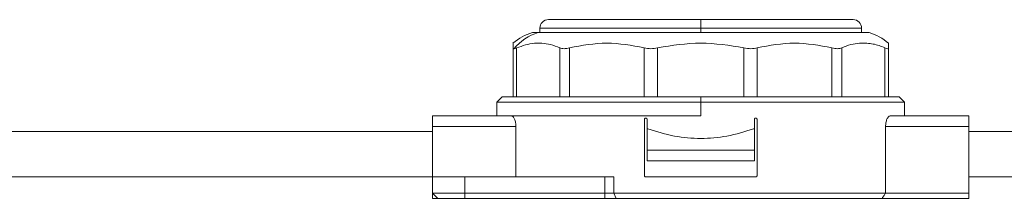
# Model space of a CAD drawing. Header units: millimetres. Extents: x -445 to 1924, y -59 to 420.
# Tile 34 of 40: x 1108 to 1200, y 158 to 175. Entities that reach past the tile are written whole.
import ezdxf

# ---------------------------------------------------------------- set-up
doc = ezdxf.new("R2010")
doc.units = ezdxf.units.MM

# ---------------------------------------------------------------- blocks, each defined once
blk = doc.blocks.new('Drawing View6')
at = {"color": 7, "linetype": 'Continuous', "lineweight": 18}
for p, q in [((128.3, 21.575), (142.5, 21.575)), ((142.5, 21.575), (156.7, 21.575)), ((142.5, 21.575), (142.5, 20.775)), ((126.81, 20.375), (127.345, 20.375)), ((127.345, 20.375), (158.19, 20.375)), ((127.5, 20.775), (127.5, 20.375)), ((127.5, 20.775), (142.5, 20.775)), ((142.5, 20.375), (142.5, 20.775)), ((142.5, 20.775), (157.5, 20.775)), ((157.5, 20.375), (157.5, 20.775)), ((125, 14.375), (125, 18.94)), ((125.335, 14.375), (125.335, 18.94)), ((129.354, 14.375), (129.354, 18.94)), ((130.269, 14.375), (130.269, 18.94)), ((137.231, 14.375), (137.231, 18.94)), ((138.481, 14.375), (138.481, 18.94)), ((146.519, 14.375), (146.519, 18.94)), ((147.769, 14.375), (147.769, 18.94)), ((154.731, 14.375), (154.731, 18.94)), ((155.646, 14.375), (155.646, 18.94)), ((159.665, 14.375), (159.665, 18.94)), ((160, 14.375), (160, 18.94)), ((124, 14.375), (123.5, 13.875)), ((123.5, 13.875), (123.5, 12.575)), ((123.5, 13.875), (142.5, 13.875)), ((124, 14.375), (142.5, 14.375)), ((161, 14.375), (142.5, 14.375)), ((142.5, 14.375), (142.5, 13.875)), ((142.5, 12.575), (142.5, 13.875)), ((142.5, 13.875), (161.5, 13.875)), ((161.5, 13.875), (161, 14.375)), ((161.5, 12.575), (161.5, 13.875)), ((117.5, 12.575), (124.836, 12.575)), ((117.5, 11.575), (117.5, 12.575)), ((124.836, 12.575), (142.5, 12.575)), ((137.25, 7), (137.25, 12.25)), ((137.5, 12.25), (137.5, 11.375)), ((147.5, 12.25), (147.5, 11.375)), ((147.75, 7), (147.75, 12.25)), ((160.164, 12.575), (167.5, 12.575)), ((167.5, 12.575), (167.5, 11.575)), ((42.388, 11.125), (117.5, 11.125)), ((117.5, 11.575), (125.266, 11.575)), ((117.5, 6.875), (117.5, 11.575)), ((125.266, 6.875), (125.266, 11.575)), ((137.5, 9.375), (137.5, 11.375)), ((137.5, 11.375), (137.573, 11.375)), ((147.427, 11.375), (147.5, 11.375)), ((147.5, 11.375), (147.5, 9.375)), ((159.734, 5.375), (159.734, 11.575)), ((159.734, 11.575), (167.5, 11.575)), ((167.5, 5.375), (167.5, 11.575)), ((167.5, 11.125), (317.5, 11.125)), ((147.5, 9.375), (137.5, 9.375)), ((137.5, 8.375), (137.5, 9.375)), ((147.5, 8.375), (147.5, 9.375)), ((147.5, 8.375), (137.5, 8.375)), ((42.388, 6.875), (117.5, 6.875)), ((117.5, 5.375), (117.5, 6.875)), ((117.5, 6.875), (120.5, 6.875)), ((120.5, 5.375), (120.5, 6.875)), ((133.556, 6.875), (120.5, 6.875)), ((133.556, 5.375), (133.556, 6.875)), ((133.556, 6.875), (134.408, 6.875)), ((134.408, 5.375), (134.408, 6.875)), ((137.375, 6.875), (147.625, 6.875)), ((167.5, 6.875), (317.5, 6.875)), ((120.5, 5.375), (117.5, 5.375)), ((118, 4.875), (117.5, 5.375)), ((117.5, 5.375), (117.5, 4.875)), ((117.5, 4.875), (118, 4.875)), ((120.5, 4.875), (118, 4.875)), ((120.5, 4.875), (120.5, 5.375)), ((133.556, 5.375), (120.5, 5.375)), ((133.556, 4.875), (120.5, 4.875)), ((134.408, 5.375), (133.556, 5.375)), ((133.556, 4.875), (133.556, 5.375)), ((134.621, 4.875), (133.556, 4.875)), ((159.734, 5.375), (134.408, 5.375)), ((134.621, 4.875), (134.408, 5.375)), ((159.412, 4.875), (134.621, 4.875)), ((159.412, 4.875), (167.5, 4.875)), ((159.734, 5.375), (167.5, 5.375)), ((167.5, 5.375), (167.5, 4.875))]:
    blk.add_line(p, q, dxfattribs=at)
for centre, radius, start, end in [((128.3, 20.775), 0.8, 90, 180), ((156.7, 20.775), 0.8, 0, 90), ((128.338, 15.457), 5.15, 107.25492, 130.49862), ((128.874, 15.655), 4.962, 107.9561, 139.78607), ((156.662, 15.457), 5.15, 49.51831, 72.74508)]:
    blk.add_arc(centre, radius, start, end, dxfattribs=at)
for points, knots in [([(125, 18.94), (125, 19.018), (125, 19.176), (125, 19.305), (125, 19.376), (125, 19.37), (125, 19.367)], [0, 0, 0, 0, 0.270801, 0.549911, 0.830383, 1, 1, 1, 1]), ([(129.354, 18.94), (129.071, 19.055), (128.521, 19.277), (127.729, 19.379), (126.667, 19.397), (125.886, 19.129), (125.335, 18.94)], [0, 0, 0, 0, 0.21393, 0.414834, 0.587057, 1, 1, 1, 1]), ([(137.231, 18.94), (136.07, 19.16), (133.749, 19.598), (131.429, 19.16), (130.269, 18.94)], [0, 0, 0, 0, 0.500234, 1, 1, 1, 1]), ([(146.519, 18.94), (145.18, 19.16), (142.5, 19.598), (139.821, 19.16), (138.481, 18.94)], [0, 0, 0, 0, 0.499933, 1, 1, 1, 1]), ([(154.731, 18.94), (153.571, 19.159), (151.251, 19.598), (148.93, 19.16), (147.769, 18.94)], [0, 0, 0, 0, 0.499632, 1, 1, 1, 1]), ([(159.665, 18.94), (159.486, 19.018), (159.123, 19.175), (158.566, 19.307), (157.959, 19.384), (157.269, 19.381), (156.479, 19.277), (155.93, 19.055), (155.646, 18.94)], [0, 0, 0, 0, 0.135419, 0.274991, 0.415244, 0.585607, 0.785782, 1, 1, 1, 1]), ([(160, 19.367), (160, 19.369), (160, 19.376), (160, 19.273), (160, 19.054), (160, 18.94)], [0, 0, 0, 0, 0.171076, 0.571477, 1, 1, 1, 1]), ([(125, 18.94), (125.005, 18.914), (125.012, 18.868), (125.063, 18.861), (125.085, 18.858)], [0, 0, 0, 0, 0.573868, 1, 1, 1, 1]), ([(125.085, 18.858), (125.121, 18.863), (125.186, 18.871), (125.288, 18.919), (125.335, 18.94)], [0, 0, 0, 0, 0.54545, 1, 1, 1, 1]), ([(124.836, 12.575), (124.891, 12.559), (124.997, 12.528), (125.12, 12.33), (125.194, 12.124), (125.235, 11.951), (125.261, 11.766), (125.265, 11.638), (125.266, 11.575)], [0, 0, 0, 0, 0.264435, 0.519877, 0.644509, 0.766809, 0.883924, 1, 1, 1, 1]), ([(137.25, 12.25), (137.251, 12.264), (137.254, 12.291), (137.274, 12.327), (137.304, 12.356), (137.34, 12.372), (137.364, 12.374), (137.375, 12.375)], [0, 0, 0, 0, 0.204476, 0.408827, 0.616694, 0.832234, 1, 1, 1, 1]), ([(137.375, 12.375), (137.389, 12.374), (137.418, 12.371), (137.457, 12.348), (137.485, 12.314), (137.498, 12.28), (137.5, 12.258), (137.5, 12.25)], [0, 0, 0, 0, 0.225045, 0.450236, 0.671063, 0.884001, 1, 1, 1, 1]), ([(147.5, 12.25), (147.501, 12.264), (147.504, 12.291), (147.524, 12.328), (147.555, 12.356), (147.59, 12.372), (147.614, 12.374), (147.625, 12.375)], [0, 0, 0, 0, 0.205142, 0.410174, 0.618314, 0.833457, 1, 1, 1, 1]), ([(147.625, 12.375), (147.639, 12.374), (147.668, 12.371), (147.707, 12.348), (147.735, 12.314), (147.748, 12.279), (147.75, 12.258), (147.75, 12.25)], [0, 0, 0, 0, 0.225402, 0.450933, 0.672395, 0.88557, 1, 1, 1, 1]), ([(159.734, 11.575), (159.735, 11.638), (159.739, 11.766), (159.765, 11.951), (159.806, 12.124), (159.88, 12.33), (160.003, 12.528), (160.109, 12.559), (160.164, 12.575)], [0, 0, 0, 0, 0.116062, 0.23319, 0.355463, 0.480123, 0.735565, 1, 1, 1, 1]), ([(137.573, 11.375), (138.392, 11.116), (139.976, 10.615), (142.5, 10.413), (145.024, 10.615), (146.608, 11.116), (147.427, 11.375)], [0, 0, 0, 0, 0.258504, 0.5, 0.741496, 1, 1, 1, 1]), ([(137.375, 6.875), (137.361, 6.876), (137.332, 6.879), (137.293, 6.902), (137.265, 6.936), (137.252, 6.971), (137.25, 6.992), (137.25, 7)], [0, 0, 0, 0, 0.2254015, 0.4509333, 0.6723954, 0.88557, 1, 1, 1, 1]), ([(147.75, 7), (147.749, 6.986), (147.746, 6.959), (147.726, 6.923), (147.696, 6.894), (147.66, 6.878), (147.636, 6.876), (147.625, 6.875)], [0, 0, 0, 0, 0.204476, 0.408827, 0.616694, 0.832234, 1, 1, 1, 1]), ([(159.412, 4.875), (159.472, 4.968), (159.58, 5.134), (159.686, 5.301), (159.734, 5.375)], [0, 0, 0, 0, 0.55676, 1, 1, 1, 1])]:
    blk.add_open_spline(points, degree=3, knots=knots, dxfattribs=at)
for points in [[(129.354, 18.94), (129.477, 18.899), (129.721, 18.818), (130.087, 18.899), (130.269, 18.94)], [(137.231, 18.94), (137.428, 18.899), (137.823, 18.818), (138.261, 18.899), (138.481, 18.94)], [(146.519, 18.94), (146.739, 18.899), (147.177, 18.818), (147.572, 18.899), (147.769, 18.94)], [(154.731, 18.94), (154.913, 18.899), (155.279, 18.818), (155.523, 18.899), (155.646, 18.94)], [(159.665, 18.94), (159.762, 18.899), (159.956, 18.818), (159.985, 18.899), (160, 18.94)]]:
    blk.add_open_spline(points, degree=3, dxfattribs=at)

msp = doc.modelspace()

# ---------------------------------------------------------------- block references
at = {"color": 7, "linetype": 'Continuous', "lineweight": 18}
msp.add_blockref('Drawing View6', (1029.144, 153.483), dxfattribs=at)

doc.saveas('drawing.dxf')
